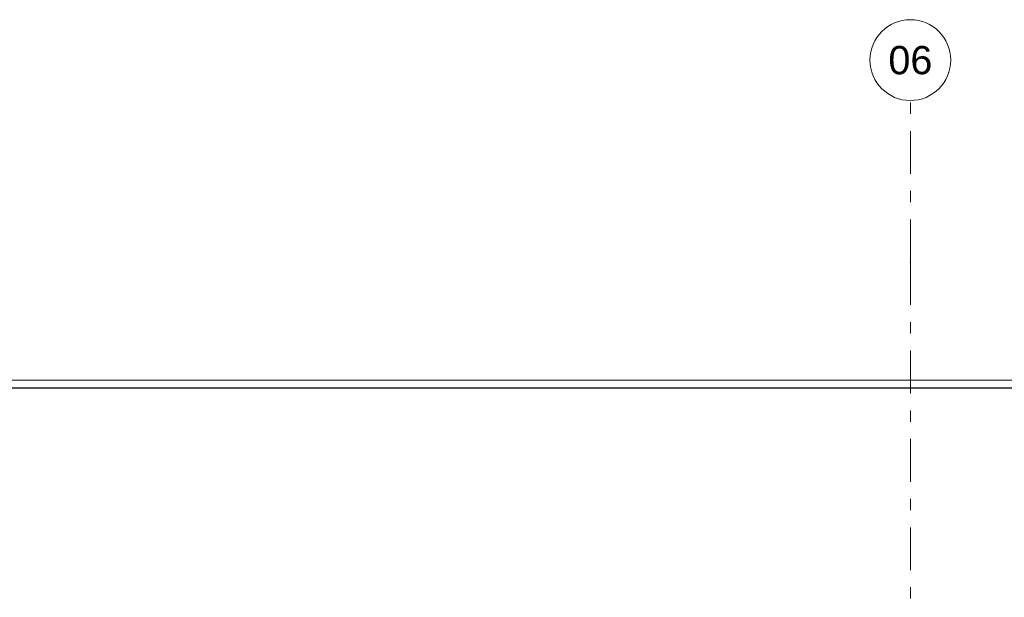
# Model space of a CAD drawing. Header units: millimetres. Extents: x -62337 to -23489, y -53000 to 10500.
# Tile 11 of 34: x -53767 to -47673, y 6927 to 10500. Entities that reach past the tile are written whole.
import ezdxf
from ezdxf.enums import TextEntityAlignment as Align

# ---------------------------------------------------------------- set-up
doc = ezdxf.new("R2010")
doc.units = ezdxf.units.MM
doc.header["$MEASUREMENT"] = 0
doc.linetypes.add('_TIRET COURT 1', pattern=[150, 75, -75])
doc.linetypes.add('Axe', pattern=[546.805537, 264.583325, -105.833328, 70.555556, -105.833328])
for name, color, linetype in [('Nouveau_2D - Dessin général', 7, 'Continuous'), ('Nouveau__Grille structurelle (axe_trame)', 7, 'Continuous'), ('Nouveau__Murs ext - Bardages', 7, 'Continuous'), ('Nouveau__Murs ext - Périphériques', 7, 'Continuous')]:
    doc.layers.add(name, color=color, linetype=linetype)
doc.styles.add('STYLE_GENERE_1', font='arial.ttf')

# ---------------------------------------------------------------- blocks, each defined once
blk = doc.blocks.new('Élément de coupe_14')
at = {"layer": 'Nouveau__Murs ext - Périphériques', "color": 7, "linetype": 'Continuous', "lineweight": 30}
blk.add_line((-24622, 8220), (-54530, 8220), dxfattribs=at)
blk = doc.blocks.new('Élément de coupe_18')
at = {"layer": 'Nouveau__Murs ext - Bardages', "color": 7, "linetype": 'Continuous', "lineweight": 13}
blk.add_line((-54596, 8270), (-24598, 8270), dxfattribs=at)
blk = doc.blocks.new('Marque grille standard[2]', base_point=(-48254.3, 10000))
at = {"layer": 'Nouveau__Grille structurelle (axe_trame)', "color": 1, "linetype": 'Axe', "lineweight": 20}
for q in [(-48254.3, 10000), (-48254.3, -3000)]:
    blk.add_line((-48254.3, 9000), q, dxfattribs=at)
at = {"layer": 'Nouveau__Grille structurelle (axe_trame)', "color": 7, "linetype": 'Continuous', "lineweight": 13}
blk.add_circle((-48254.3, 10250), 250, dxfattribs=at)
at = {"layer": 'Nouveau__Grille structurelle (axe_trame)', "color": 1, "linetype": 'Axe', "lineweight": 20}
blk.add_point((-48254.3, 9000), dxfattribs=at)
blk.add_point((-48254.3, 9000), dxfattribs=at)
at = {"layer": 'Nouveau__Grille structurelle (axe_trame)', "color": 7, "lineweight": 13, "style": 'STYLE_GENERE_1'}
for tag, p in [('AC_MarkerText_1_0', (-48254.3, 10337.5)), ('AC_MarkerText_1_1', (-48254.3, -4162.5))]:
    blk.add_attdef(tag, text='', height=175, rotation=360, dxfattribs=at).set_placement(p, align=Align.TOP_CENTER)

msp = doc.modelspace()

# ---------------------------------------------------------------- linework, layer by layer
at = {"layer": 'Nouveau_2D - Dessin général', "color": 7, "linetype": '_TIRET COURT 1', "lineweight": 13}
msp.add_line((-24117.2, 8220), (-62067.9, 8220), dxfattribs=at)

# ---------------------------------------------------------------- block references
at = {"layer": 'Nouveau__Grille structurelle (axe_trame)', "color": 7, "linetype": 'Continuous', "lineweight": 13}
ref = msp.add_blockref('Marque grille standard[2]', (-48254.3, 10000), dxfattribs=at)
ref.add_attrib('AC_MarkerText_1', '06', dxfattribs={"color": 7, "lineweight": 13, "height": 175, "rotation": 360, "style": 'STYLE_GENERE_1'}).set_placement((-48254.3, 10337.5), align=Align.TOP_CENTER)
at = {"layer": 'Nouveau__Murs ext - Bardages', "lineweight": 0}
msp.add_blockref('Élément de coupe_18', (0, 0), dxfattribs=at)
at = {"layer": 'Nouveau__Murs ext - Périphériques', "lineweight": 0}
msp.add_blockref('Élément de coupe_14', (0, 0), dxfattribs=at)

doc.saveas('drawing.dxf')
